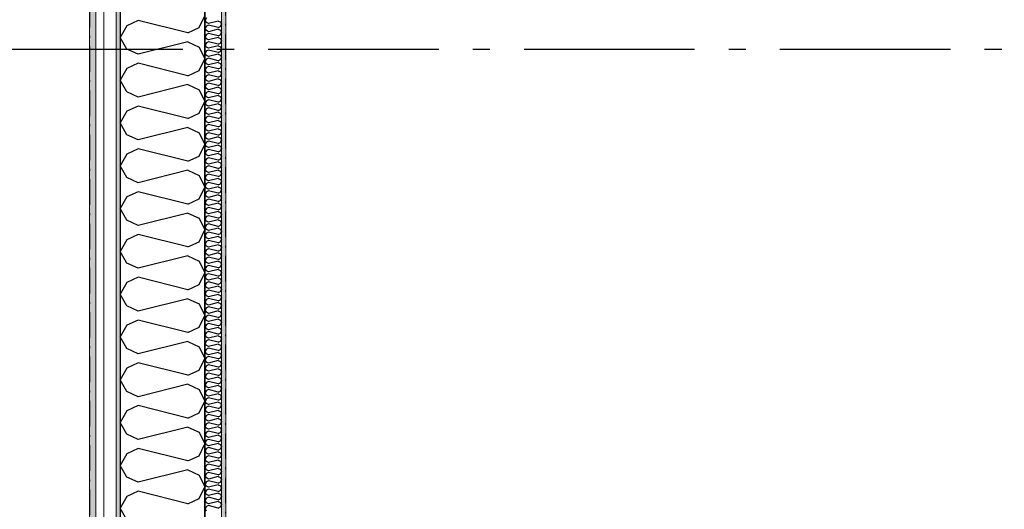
# Model space of a CAD drawing. Header units: millimetres. Extents: x -150 to 340869, y -1115 to 365939.
# Tile 25 of 193: x 277307 to 280192, y 355343 to 356778. Entities that reach past the tile are written whole.
import ezdxf
from ezdxf.enums import TextEntityAlignment as Align

# ---------------------------------------------------------------- set-up
doc = ezdxf.new("R2010")
doc.units = ezdxf.units.MM
doc.header["$LTSCALE"] = 0.5
doc.header["$MEASUREMENT"] = 0
for name, pattern in [('Akselinje', [1500, 1000, -200, 100, -200]), ('Over snittplan', [260, 150, -50, 10, -50]), ('PLINE', [0])]:
    doc.linetypes.add(name, pattern=pattern)
for name, color, linetype in [('232- Ikke-bærende yttervegger (Skravur)(Nye konstruksjoner)', 7, 'Continuous'), ('232- Ikke-bærende yttervegger(Nye konstruksjoner)', 7, 'Continuous'), ('255- Gulvoverflate(Nye konstruksjoner)', 7, 'Continuous'), ('82-- Modullinjer(Nye konstruksjoner)', 7, 'Continuous')]:
    doc.layers.add(name, color=color, linetype=linetype)
doc.layers.add('235- Utvendig kledning og overflate(Nye konstruksjoner)', color=7, linetype='Continuous', lineweight=0)
doc.layers.add('236- Innvendig kledning og overflate(Nye konstruksjoner)', color=7, linetype='Continuous', lineweight=0)
doc.styles.add('GENERATED_STYLE_4', font='arial.ttf')
pattern_1 = [(0, (0, 0), (0, 43.30127), [0, -25]), (0, (12.5, 21.65), (0, 43.30127), [0, -25])]

# ---------------------------------------------------------------- blocks, each defined once
blk = doc.blocks.new('*X11')
at = {"layer": '232- Ikke-bærende yttervegger (Skravur)(Nye konstruksjoner)', "linetype": 'PLINE'}
for p, q in [((277853.7, 356783.5), (277850, 356776.9)), ((277853.7, 356770.2), (277850, 356776.9)), ((277860.2, 356767.3), (277853.7, 356770.2)), ((277860.2, 356762.2), (277853.7, 356759.2)), ((277888.4, 356774.3), (277860.2, 356767.3)), ((277888.4, 356755.1), (277860.2, 356762.2)), ((277888.4, 356774.3), (277894.9, 356771.4)), ((277894.9, 356771.4), (277898, 356764.7)), ((277894.9, 356758.1), (277898, 356764.7)), ((277853.7, 356759.2), (277850, 356752.6)), ((277853.7, 356746), (277850, 356752.6)), ((277853.7, 356734.9), (277850, 356728.3)), ((277860.2, 356743), (277853.7, 356746)), ((277860.2, 356737.9), (277853.7, 356734.9)), ((277888.4, 356750), (277860.2, 356743)), ((277888.4, 356730.9), (277860.2, 356737.9)), ((277888.4, 356755.1), (277894.9, 356758.1)), ((277888.4, 356750), (277894.9, 356747.1)), ((277888.4, 356730.9), (277894.9, 356733.8)), ((277894.9, 356747.1), (277898, 356740.5)), ((277894.9, 356733.8), (277898, 356740.5)), ((277853.7, 356721.7), (277850, 356728.3)), ((277853.7, 356710.7), (277850, 356704)), ((277853.7, 356697.4), (277850, 356704)), ((277860.2, 356718.7), (277853.7, 356721.7)), ((277860.2, 356713.6), (277853.7, 356710.7)), ((277888.4, 356725.8), (277860.2, 356718.7)), ((277888.4, 356706.6), (277860.2, 356713.6)), ((277888.4, 356725.8), (277894.9, 356722.8)), ((277888.4, 356706.6), (277894.9, 356709.5)), ((277894.9, 356722.8), (277898, 356716.2)), ((277894.9, 356709.5), (277898, 356716.2)), ((277853.7, 356686.4), (277850, 356679.8)), ((277853.7, 356673.1), (277850, 356679.8)), ((277860.2, 356694.4), (277853.7, 356697.4)), ((277860.2, 356689.3), (277853.7, 356686.4)), ((277888.4, 356701.5), (277860.2, 356694.4)), ((277888.4, 356682.3), (277860.2, 356689.3)), ((277888.4, 356677.2), (277860.2, 356670.2)), ((277888.4, 356701.5), (277894.9, 356698.5)), ((277888.4, 356682.3), (277894.9, 356685.3)), ((277888.4, 356677.2), (277894.9, 356674.2)), ((277894.9, 356698.5), (277898, 356691.9)), ((277894.9, 356685.3), (277898, 356691.9)), ((277894.9, 356674.2), (277898, 356667.6)), ((277853.7, 356662.1), (277850, 356655.5)), ((277853.7, 356648.8), (277850, 356655.5)), ((277860.2, 356670.2), (277853.7, 356673.1)), ((277860.2, 356665.1), (277853.7, 356662.1)), ((277860.2, 356645.9), (277853.7, 356648.8)), ((277888.4, 356658), (277860.2, 356665.1)), ((277888.4, 356652.9), (277860.2, 356645.9)), ((277888.4, 356658), (277894.9, 356661)), ((277888.4, 356652.9), (277894.9, 356650)), ((277894.9, 356661), (277898, 356667.6)), ((277894.9, 356650), (277898, 356643.3)), ((277853.7, 356637.8), (277850, 356631.2)), ((277853.7, 356624.6), (277850, 356631.2)), ((277860.2, 356640.8), (277853.7, 356637.8)), ((277860.2, 356621.6), (277853.7, 356624.6)), ((277860.2, 356616.5), (277853.7, 356613.5)), ((277888.4, 356633.7), (277860.2, 356640.8)), ((277888.4, 356628.6), (277860.2, 356621.6)), ((277888.4, 356609.5), (277860.2, 356616.5)), ((277888.4, 356633.7), (277894.9, 356636.7)), ((277888.4, 356628.6), (277894.9, 356625.7)), ((277894.9, 356636.7), (277898, 356643.3)), ((277894.9, 356625.7), (277898, 356619)), ((277894.9, 356612.4), (277898, 356619)), ((277853.7, 356613.5), (277850, 356606.9)), ((277853.7, 356600.3), (277850, 356606.9)), ((277853.7, 356589.3), (277850, 356582.6)), ((277860.2, 356597.3), (277853.7, 356600.3)), ((277860.2, 356592.2), (277853.7, 356589.3)), ((277888.4, 356604.4), (277860.2, 356597.3)), ((277888.4, 356585.2), (277860.2, 356592.2)), ((277888.4, 356609.5), (277894.9, 356612.4)), ((277888.4, 356604.4), (277894.9, 356601.4)), ((277888.4, 356585.2), (277894.9, 356588.1)), ((277894.9, 356601.4), (277898, 356594.8)), ((277894.9, 356588.1), (277898, 356594.8)), ((277853.7, 356576), (277850, 356582.6)), ((277853.7, 356565), (277850, 356558.3)), ((277860.2, 356573), (277853.7, 356576)), ((277860.2, 356567.9), (277853.7, 356565)), ((277888.4, 356580.1), (277860.2, 356573)), ((277888.4, 356560.9), (277860.2, 356567.9)), ((277888.4, 356580.1), (277894.9, 356577.1)), ((277888.4, 356560.9), (277894.9, 356563.9)), ((277894.9, 356577.1), (277898, 356570.5)), ((277894.9, 356563.9), (277898, 356570.5)), ((277853.7, 356551.7), (277850, 356558.3)), ((277853.7, 356540.7), (277850, 356534.1)), ((277853.7, 356527.4), (277850, 356534.1)), ((277860.2, 356548.8), (277853.7, 356551.7)), ((277860.2, 356543.7), (277853.7, 356540.7)), ((277888.4, 356555.8), (277860.2, 356548.8)), ((277888.4, 356536.6), (277860.2, 356543.7)), ((277888.4, 356531.5), (277860.2, 356524.5)), ((277888.4, 356555.8), (277894.9, 356552.8)), ((277888.4, 356536.6), (277894.9, 356539.6)), ((277888.4, 356531.5), (277894.9, 356528.6)), ((277894.9, 356552.8), (277898, 356546.2)), ((277894.9, 356539.6), (277898, 356546.2)), ((277853.7, 356516.4), (277850, 356509.8)), ((277853.7, 356503.2), (277850, 356509.8)), ((277860.2, 356524.5), (277853.7, 356527.4)), ((277860.2, 356519.4), (277853.7, 356516.4)), ((277860.2, 356500.2), (277853.7, 356503.2)), ((277888.4, 356512.3), (277860.2, 356519.4)), ((277888.4, 356507.2), (277860.2, 356500.2)), ((277888.4, 356512.3), (277894.9, 356515.3)), ((277888.4, 356507.2), (277894.9, 356504.3)), ((277894.9, 356528.6), (277898, 356521.9)), ((277894.9, 356515.3), (277898, 356521.9)), ((277894.9, 356504.3), (277898, 356497.6)), ((277853.7, 356492.1), (277850, 356485.5)), ((277853.7, 356478.9), (277850, 356485.5)), ((277860.2, 356495.1), (277853.7, 356492.1)), ((277860.2, 356475.9), (277853.7, 356478.9)), ((277888.4, 356488.1), (277860.2, 356495.1)), ((277888.4, 356483), (277860.2, 356475.9)), ((277888.4, 356488.1), (277894.9, 356491)), ((277888.4, 356483), (277894.9, 356480)), ((277894.9, 356491), (277898, 356497.6)), ((277894.9, 356480), (277898, 356473.4)), ((277894.9, 356466.7), (277898, 356473.4)), ((277853.7, 356467.9), (277850, 356461.2)), ((277853.7, 356454.6), (277850, 356461.2)), ((277853.7, 356443.6), (277850, 356436.9)), ((277860.2, 356470.8), (277853.7, 356467.9)), ((277860.2, 356451.6), (277853.7, 356454.6)), ((277860.2, 356446.5), (277853.7, 356443.6)), ((277888.4, 356463.8), (277860.2, 356470.8)), ((277888.4, 356458.7), (277860.2, 356451.6)), ((277888.4, 356439.5), (277860.2, 356446.5)), ((277888.4, 356463.8), (277894.9, 356466.7)), ((277888.4, 356458.7), (277894.9, 356455.7)), ((277894.9, 356455.7), (277898, 356449.1)), ((277894.9, 356442.4), (277898, 356449.1)), ((277853.7, 356430.3), (277850, 356436.9)), ((277853.7, 356419.3), (277850, 356412.7)), ((277860.2, 356427.3), (277853.7, 356430.3)), ((277860.2, 356422.2), (277853.7, 356419.3)), ((277888.4, 356434.4), (277860.2, 356427.3)), ((277888.4, 356415.2), (277860.2, 356422.2)), ((277888.4, 356439.5), (277894.9, 356442.4)), ((277888.4, 356434.4), (277894.9, 356431.4)), ((277888.4, 356415.2), (277894.9, 356418.2)), ((277894.9, 356431.4), (277898, 356424.8)), ((277894.9, 356418.2), (277898, 356424.8)), ((277853.7, 356406), (277850, 356412.7)), ((277853.7, 356395), (277850, 356388.4)), ((277853.7, 356381.7), (277850, 356388.4)), ((277860.2, 356403.1), (277853.7, 356406)), ((277860.2, 356398), (277853.7, 356395)), ((277888.4, 356410.1), (277860.2, 356403.1)), ((277888.4, 356390.9), (277860.2, 356398)), ((277888.4, 356385.8), (277860.2, 356378.8)), ((277888.4, 356410.1), (277894.9, 356407.1)), ((277888.4, 356390.9), (277894.9, 356393.9)), ((277888.4, 356385.8), (277894.9, 356382.9)), ((277894.9, 356407.1), (277898, 356400.5)), ((277894.9, 356393.9), (277898, 356400.5)), ((277853.7, 356370.7), (277850, 356364.1)), ((277853.7, 356357.5), (277850, 356364.1)), ((277860.2, 356378.8), (277853.7, 356381.7)), ((277860.2, 356373.7), (277853.7, 356370.7)), ((277860.2, 356354.5), (277853.7, 356357.5)), ((277888.4, 356366.6), (277860.2, 356373.7)), ((277888.4, 356361.5), (277860.2, 356354.5)), ((277888.4, 356366.6), (277894.9, 356369.6)), ((277888.4, 356361.5), (277894.9, 356358.6)), ((277894.9, 356382.9), (277898, 356376.2)), ((277894.9, 356369.6), (277898, 356376.2)), ((277894.9, 356358.6), (277898, 356352)), ((277853.7, 356346.4), (277850, 356339.8)), ((277853.7, 356333.2), (277850, 356339.8)), ((277860.2, 356349.4), (277853.7, 356346.4)), ((277860.2, 356330.2), (277853.7, 356333.2)), ((277888.4, 356342.4), (277860.2, 356349.4)), ((277888.4, 356337.3), (277860.2, 356330.2)), ((277888.4, 356342.4), (277894.9, 356345.3)), ((277888.4, 356337.3), (277894.9, 356334.3)), ((277894.9, 356345.3), (277898, 356352)), ((277894.9, 356334.3), (277898, 356327.7)), ((277853.7, 356322.2), (277850, 356315.5)), ((277853.7, 356308.9), (277850, 356315.5)), ((277860.2, 356325.1), (277853.7, 356322.2)), ((277860.2, 356305.9), (277853.7, 356308.9)), ((277860.2, 356300.8), (277853.7, 356297.9)), ((277888.4, 356318.1), (277860.2, 356325.1)), ((277888.4, 356313), (277860.2, 356305.9)), ((277888.4, 356293.8), (277860.2, 356300.8)), ((277888.4, 356318.1), (277894.9, 356321)), ((277888.4, 356313), (277894.9, 356310)), ((277894.9, 356321), (277898, 356327.7)), ((277894.9, 356310), (277898, 356303.4)), ((277894.9, 356296.8), (277898, 356303.4)), ((277853.7, 356297.9), (277850, 356291.3)), ((277853.7, 356284.6), (277850, 356291.3)), ((277853.7, 356273.6), (277850, 356267)), ((277860.2, 356281.7), (277853.7, 356284.6)), ((277860.2, 356276.6), (277853.7, 356273.6)), ((277888.4, 356288.7), (277860.2, 356281.7)), ((277888.4, 356269.5), (277860.2, 356276.6)), ((277888.4, 356293.8), (277894.9, 356296.8)), ((277888.4, 356288.7), (277894.9, 356285.7)), ((277888.4, 356269.5), (277894.9, 356272.5)), ((277894.9, 356285.7), (277898, 356279.1)), ((277894.9, 356272.5), (277898, 356279.1)), ((277853.7, 356260.3), (277850, 356267)), ((277853.7, 356249.3), (277850, 356242.7)), ((277853.7, 356236.1), (277850, 356242.7)), ((277860.2, 356257.4), (277853.7, 356260.3)), ((277860.2, 356252.3), (277853.7, 356249.3)), ((277888.4, 356264.4), (277860.2, 356257.4)), ((277888.4, 356245.2), (277860.2, 356252.3)), ((277888.4, 356264.4), (277894.9, 356261.5)), ((277888.4, 356245.2), (277894.9, 356248.2)), ((277894.9, 356261.5), (277898, 356254.8)), ((277894.9, 356248.2), (277898, 356254.8)), ((277853.7, 356225), (277850, 356218.4)), ((277853.7, 356211.8), (277850, 356218.4)), ((277860.2, 356233.1), (277853.7, 356236.1)), ((277860.2, 356228), (277853.7, 356225)), ((277888.4, 356240.1), (277860.2, 356233.1)), ((277888.4, 356221), (277860.2, 356228)), ((277888.4, 356215.9), (277860.2, 356208.8)), ((277888.4, 356240.1), (277894.9, 356237.2)), ((277888.4, 356221), (277894.9, 356223.9)), ((277888.4, 356215.9), (277894.9, 356212.9)), ((277894.9, 356237.2), (277898, 356230.5)), ((277894.9, 356223.9), (277898, 356230.5)), ((277894.9, 356212.9), (277898, 356206.3)), ((277853.7, 356200.8), (277850, 356194.1)), ((277853.7, 356187.5), (277850, 356194.1)), ((277860.2, 356208.8), (277853.7, 356211.8)), ((277860.2, 356203.7), (277853.7, 356200.8)), ((277860.2, 356184.5), (277853.7, 356187.5)), ((277888.4, 356196.7), (277860.2, 356203.7)), ((277888.4, 356191.6), (277860.2, 356184.5)), ((277888.4, 356196.7), (277894.9, 356199.6)), ((277888.4, 356191.6), (277894.9, 356188.6)), ((277894.9, 356199.6), (277898, 356206.3)), ((277894.9, 356188.6), (277898, 356182)), ((277853.7, 356176.5), (277850, 356169.8)), ((277853.7, 356163.2), (277850, 356169.8)), ((277860.2, 356179.4), (277853.7, 356176.5)), ((277860.2, 356160.3), (277853.7, 356163.2)), ((277860.2, 356155.2), (277853.7, 356152.2)), ((277888.4, 356172.4), (277860.2, 356179.4)), ((277888.4, 356167.3), (277860.2, 356160.3)), ((277888.4, 356148.1), (277860.2, 356155.2)), ((277888.4, 356172.4), (277894.9, 356175.4)), ((277888.4, 356167.3), (277894.9, 356164.3)), ((277894.9, 356175.4), (277898, 356182)), ((277894.9, 356164.3), (277898, 356157.7)), ((277894.9, 356151.1), (277898, 356157.7)), ((277853.7, 356152.2), (277850, 356145.6)), ((277853.7, 356138.9), (277850, 356145.6)), ((277853.7, 356127.9), (277850, 356121.3)), ((277860.2, 356136), (277853.7, 356138.9)), ((277860.2, 356130.9), (277853.7, 356127.9)), ((277888.4, 356143), (277860.2, 356136)), ((277888.4, 356123.8), (277860.2, 356130.9)), ((277888.4, 356148.1), (277894.9, 356151.1)), ((277888.4, 356143), (277894.9, 356140.1)), ((277888.4, 356123.8), (277894.9, 356126.8)), ((277894.9, 356140.1), (277898, 356133.4)), ((277894.9, 356126.8), (277898, 356133.4)), ((277853.7, 356114.7), (277850, 356121.3)), ((277853.7, 356103.6), (277850, 356097)), ((277853.7, 356090.4), (277850, 356097)), ((277860.2, 356111.7), (277853.7, 356114.7)), ((277860.2, 356106.6), (277853.7, 356103.6)), ((277888.4, 356118.7), (277860.2, 356111.7)), ((277888.4, 356099.6), (277860.2, 356106.6)), ((277888.4, 356118.7), (277894.9, 356115.8)), ((277888.4, 356099.6), (277894.9, 356102.5)), ((277894.9, 356115.8), (277898, 356109.1)), ((277894.9, 356102.5), (277898, 356109.1)), ((277853.7, 356079.4), (277850, 356072.7)), ((277853.7, 356066.1), (277850, 356072.7)), ((277860.2, 356087.4), (277853.7, 356090.4)), ((277860.2, 356082.3), (277853.7, 356079.4)), ((277888.4, 356094.5), (277860.2, 356087.4)), ((277888.4, 356075.3), (277860.2, 356082.3)), ((277888.4, 356070.2), (277860.2, 356063.1)), ((277888.4, 356094.5), (277894.9, 356091.5)), ((277888.4, 356075.3), (277894.9, 356078.2)), ((277888.4, 356070.2), (277894.9, 356067.2)), ((277894.9, 356091.5), (277898, 356084.9)), ((277894.9, 356078.2), (277898, 356084.9)), ((277853.7, 356055.1), (277850, 356048.4)), ((277853.7, 356041.8), (277850, 356048.4)), ((277860.2, 356063.1), (277853.7, 356066.1)), ((277860.2, 356058), (277853.7, 356055.1)), ((277860.2, 356038.8), (277853.7, 356041.8)), ((277888.4, 356051), (277860.2, 356058)), ((277888.4, 356045.9), (277860.2, 356038.8)), ((277888.4, 356051), (277894.9, 356053.9)), ((277888.4, 356045.9), (277894.9, 356042.9)), ((277894.9, 356067.2), (277898, 356060.6)), ((277894.9, 356053.9), (277898, 356060.6)), ((277894.9, 356042.9), (277898, 356036.3)), ((277853.7, 356030.8), (277850, 356024.2)), ((277853.7, 356017.5), (277850, 356024.2)), ((277860.2, 356033.7), (277853.7, 356030.8)), ((277860.2, 356014.6), (277853.7, 356017.5)), ((277888.4, 356026.7), (277860.2, 356033.7)), ((277888.4, 356021.6), (277860.2, 356014.6)), ((277888.4, 356026.7), (277894.9, 356029.7)), ((277888.4, 356021.6), (277894.9, 356018.6)), ((277894.9, 356029.7), (277898, 356036.3)), ((277894.9, 356018.6), (277898, 356012)), ((277894.9, 356005.4), (277898, 356012)), ((277853.7, 356006.5), (277850, 355999.9)), ((277853.7, 355993.2), (277850, 355999.9)), ((277853.7, 355982.2), (277850, 355975.6)), ((277860.2, 356009.5), (277853.7, 356006.5)), ((277860.2, 355990.3), (277853.7, 355993.2)), ((277860.2, 355985.2), (277853.7, 355982.2)), ((277888.4, 356002.4), (277860.2, 356009.5)), ((277888.4, 355997.3), (277860.2, 355990.3)), ((277888.4, 355978.1), (277860.2, 355985.2)), ((277888.4, 356002.4), (277894.9, 356005.4)), ((277888.4, 355997.3), (277894.9, 355994.4)), ((277894.9, 355994.4), (277898, 355987.7)), ((277894.9, 355981.1), (277898, 355987.7)), ((277853.7, 355969), (277850, 355975.6)), ((277853.7, 355957.9), (277850, 355951.3)), ((277860.2, 355966), (277853.7, 355969)), ((277860.2, 355960.9), (277853.7, 355957.9)), ((277888.4, 355973), (277860.2, 355966)), ((277888.4, 355953.9), (277860.2, 355960.9)), ((277888.4, 355978.1), (277894.9, 355981.1)), ((277888.4, 355973), (277894.9, 355970.1)), ((277888.4, 355953.9), (277894.9, 355956.8)), ((277894.9, 355970.1), (277898, 355963.5)), ((277894.9, 355956.8), (277898, 355963.5)), ((277853.7, 355944.7), (277850, 355951.3)), ((277853.7, 355933.7), (277850, 355927)), ((277853.7, 355920.4), (277850, 355927)), ((277860.2, 355941.7), (277853.7, 355944.7)), ((277860.2, 355936.6), (277853.7, 355933.7)), ((277888.4, 355948.8), (277860.2, 355941.7)), ((277888.4, 355929.6), (277860.2, 355936.6)), ((277888.4, 355924.5), (277860.2, 355917.4)), ((277888.4, 355948.8), (277894.9, 355945.8)), ((277888.4, 355929.6), (277894.9, 355932.5)), ((277888.4, 355924.5), (277894.9, 355921.5)), ((277894.9, 355945.8), (277898, 355939.2)), ((277894.9, 355932.5), (277898, 355939.2)), ((277853.7, 355909.4), (277850, 355902.8)), ((277853.7, 355896.1), (277850, 355902.8)), ((277860.2, 355917.4), (277853.7, 355920.4)), ((277860.2, 355912.3), (277853.7, 355909.4)), ((277860.2, 355893.2), (277853.7, 355896.1)), ((277888.4, 355905.3), (277860.2, 355912.3)), ((277888.4, 355900.2), (277860.2, 355893.2)), ((277888.4, 355905.3), (277894.9, 355908.3)), ((277888.4, 355900.2), (277894.9, 355897.2)), ((277894.9, 355921.5), (277898, 355914.9)), ((277894.9, 355908.3), (277898, 355914.9)), ((277894.9, 355897.2), (277898, 355890.6)), ((277853.7, 355885.1), (277850, 355878.5)), ((277853.7, 355871.8), (277850, 355878.5)), ((277860.2, 355888.1), (277853.7, 355885.1)), ((277860.2, 355868.9), (277853.7, 355871.8)), ((277888.4, 355881), (277860.2, 355888.1)), ((277888.4, 355875.9), (277860.2, 355868.9)), ((277888.4, 355881), (277894.9, 355884)), ((277888.4, 355875.9), (277894.9, 355873)), ((277894.9, 355884), (277898, 355890.6)), ((277894.9, 355873), (277898, 355866.3)), ((277894.9, 355859.7), (277898, 355866.3)), ((277853.7, 355860.8), (277850, 355854.2)), ((277853.7, 355847.6), (277850, 355854.2)), ((277860.2, 355863.8), (277853.7, 355860.8)), ((277860.2, 355844.6), (277853.7, 355847.6)), ((277860.2, 355839.5), (277853.7, 355836.5)), ((277888.4, 355856.7), (277860.2, 355863.8)), ((277888.4, 355851.6), (277860.2, 355844.6)), ((277888.4, 355832.5), (277860.2, 355839.5)), ((277888.4, 355856.7), (277894.9, 355859.7)), ((277888.4, 355851.6), (277894.9, 355848.7)), ((277894.9, 355848.7), (277898, 355842)), ((277894.9, 355835.4), (277898, 355842)), ((277853.7, 355836.5), (277850, 355829.9)), ((277853.7, 355823.3), (277850, 355829.9)), ((277853.7, 355812.3), (277850, 355805.6)), ((277860.2, 355820.3), (277853.7, 355823.3)), ((277860.2, 355815.2), (277853.7, 355812.3)), ((277888.4, 355827.4), (277860.2, 355820.3)), ((277888.4, 355808.2), (277860.2, 355815.2)), ((277888.4, 355832.5), (277894.9, 355835.4)), ((277888.4, 355827.4), (277894.9, 355824.4)), ((277888.4, 355808.2), (277894.9, 355811.1)), ((277894.9, 355824.4), (277898, 355817.8)), ((277894.9, 355811.1), (277898, 355817.8)), ((277853.7, 355799), (277850, 355805.6)), ((277853.7, 355788), (277850, 355781.3)), ((277853.7, 355774.7), (277850, 355781.3)), ((277860.2, 355796), (277853.7, 355799)), ((277860.2, 355790.9), (277853.7, 355788)), ((277888.4, 355803.1), (277860.2, 355796)), ((277888.4, 355783.9), (277860.2, 355790.9)), ((277888.4, 355803.1), (277894.9, 355800.1)), ((277888.4, 355783.9), (277894.9, 355786.9)), ((277894.9, 355800.1), (277898, 355793.5)), ((277894.9, 355786.9), (277898, 355793.5)), ((277853.7, 355763.7), (277850, 355757.1)), ((277853.7, 355750.4), (277850, 355757.1)), ((277860.2, 355771.8), (277853.7, 355774.7)), ((277860.2, 355766.7), (277853.7, 355763.7)), ((277888.4, 355778.8), (277860.2, 355771.8)), ((277888.4, 355759.6), (277860.2, 355766.7)), ((277888.4, 355754.5), (277860.2, 355747.5)), ((277888.4, 355778.8), (277894.9, 355775.8)), ((277888.4, 355759.6), (277894.9, 355762.6)), ((277888.4, 355754.5), (277894.9, 355751.6)), ((277894.9, 355775.8), (277898, 355769.2)), ((277894.9, 355762.6), (277898, 355769.2)), ((277894.9, 355751.6), (277898, 355744.9)), ((277853.7, 355739.4), (277850, 355732.8)), ((277853.7, 355726.2), (277850, 355732.8)), ((277860.2, 355747.5), (277853.7, 355750.4)), ((277860.2, 355742.4), (277853.7, 355739.4)), ((277860.2, 355723.2), (277853.7, 355726.2)), ((277888.4, 355735.3), (277860.2, 355742.4)), ((277888.4, 355730.2), (277860.2, 355723.2)), ((277888.4, 355735.3), (277894.9, 355738.3)), ((277888.4, 355730.2), (277894.9, 355727.3)), ((277894.9, 355738.3), (277898, 355744.9)), ((277894.9, 355727.3), (277898, 355720.6)), ((277853.7, 355715.1), (277850, 355708.5)), ((277853.7, 355701.9), (277850, 355708.5)), ((277860.2, 355718.1), (277853.7, 355715.1)), ((277860.2, 355698.9), (277853.7, 355701.9)), ((277860.2, 355693.8), (277853.7, 355690.9)), ((277888.4, 355711.1), (277860.2, 355718.1)), ((277888.4, 355705.9), (277860.2, 355698.9)), ((277888.4, 355686.8), (277860.2, 355693.8)), ((277888.4, 355711.1), (277894.9, 355714)), ((277888.4, 355705.9), (277894.9, 355703)), ((277894.9, 355714), (277898, 355720.6)), ((277894.9, 355703), (277898, 355696.4)), ((277894.9, 355689.7), (277898, 355696.4)), ((277853.7, 355690.9), (277850, 355684.2)), ((277853.7, 355677.6), (277850, 355684.2)), ((277853.7, 355666.6), (277850, 355659.9)), ((277860.2, 355674.6), (277853.7, 355677.6)), ((277860.2, 355669.5), (277853.7, 355666.6)), ((277888.4, 355681.7), (277860.2, 355674.6)), ((277888.4, 355662.5), (277860.2, 355669.5)), ((277888.4, 355686.8), (277894.9, 355689.7)), ((277888.4, 355681.7), (277894.9, 355678.7)), ((277888.4, 355662.5), (277894.9, 355665.4)), ((277894.9, 355678.7), (277898, 355672.1)), ((277894.9, 355665.4), (277898, 355672.1)), ((277853.7, 355653.3), (277850, 355659.9)), ((277853.7, 355642.3), (277850, 355635.7)), ((277853.7, 355629), (277850, 355635.7)), ((277860.2, 355650.3), (277853.7, 355653.3)), ((277860.2, 355645.2), (277853.7, 355642.3)), ((277888.4, 355657.4), (277860.2, 355650.3)), ((277888.4, 355638.2), (277860.2, 355645.2)), ((277888.4, 355657.4), (277894.9, 355654.4)), ((277888.4, 355638.2), (277894.9, 355641.2)), ((277894.9, 355654.4), (277898, 355647.8)), ((277894.9, 355641.2), (277898, 355647.8)), ((277853.7, 355618), (277850, 355611.4)), ((277853.7, 355604.7), (277850, 355611.4)), ((277860.2, 355626.1), (277853.7, 355629)), ((277860.2, 355621), (277853.7, 355618)), ((277888.4, 355633.1), (277860.2, 355626.1)), ((277888.4, 355613.9), (277860.2, 355621)), ((277888.4, 355608.8), (277860.2, 355601.8)), ((277888.4, 355633.1), (277894.9, 355630.1)), ((277888.4, 355613.9), (277894.9, 355616.9)), ((277888.4, 355608.8), (277894.9, 355605.9)), ((277894.9, 355630.1), (277898, 355623.5)), ((277894.9, 355616.9), (277898, 355623.5)), ((277853.7, 355593.7), (277850, 355587.1)), ((277853.7, 355580.5), (277850, 355587.1)), ((277860.2, 355601.8), (277853.7, 355604.7)), ((277860.2, 355596.7), (277853.7, 355593.7)), ((277860.2, 355577.5), (277853.7, 355580.5)), ((277888.4, 355589.6), (277860.2, 355596.7)), ((277888.4, 355584.5), (277860.2, 355577.5)), ((277888.4, 355589.6), (277894.9, 355592.6)), ((277888.4, 355584.5), (277894.9, 355581.6)), ((277894.9, 355605.9), (277898, 355599.2)), ((277894.9, 355592.6), (277898, 355599.2)), ((277894.9, 355581.6), (277898, 355575)), ((277853.7, 355569.4), (277850, 355562.8)), ((277853.7, 355556.2), (277850, 355562.8)), ((277860.2, 355572.4), (277853.7, 355569.4)), ((277860.2, 355553.2), (277853.7, 355556.2)), ((277888.4, 355565.4), (277860.2, 355572.4)), ((277888.4, 355560.3), (277860.2, 355553.2)), ((277888.4, 355565.4), (277894.9, 355568.3)), ((277888.4, 355560.3), (277894.9, 355557.3)), ((277894.9, 355568.3), (277898, 355575)), ((277894.9, 355557.3), (277898, 355550.7)), ((277894.9, 355544), (277898, 355550.7)), ((277853.7, 355545.2), (277850, 355538.5)), ((277853.7, 355531.9), (277850, 355538.5)), ((277853.7, 355520.9), (277850, 355514.3)), ((277860.2, 355548.1), (277853.7, 355545.2)), ((277860.2, 355528.9), (277853.7, 355531.9)), ((277860.2, 355523.8), (277853.7, 355520.9)), ((277888.4, 355541.1), (277860.2, 355548.1)), ((277888.4, 355536), (277860.2, 355528.9)), ((277888.4, 355516.8), (277860.2, 355523.8)), ((277888.4, 355541.1), (277894.9, 355544)), ((277888.4, 355536), (277894.9, 355533)), ((277888.4, 355516.8), (277894.9, 355519.8)), ((277894.9, 355533), (277898, 355526.4)), ((277894.9, 355519.8), (277898, 355526.4)), ((277853.7, 355507.6), (277850, 355514.3)), ((277853.7, 355496.6), (277850, 355490)), ((277860.2, 355504.7), (277853.7, 355507.6)), ((277860.2, 355499.6), (277853.7, 355496.6)), ((277888.4, 355511.7), (277860.2, 355504.7)), ((277888.4, 355492.5), (277860.2, 355499.6)), ((277888.4, 355511.7), (277894.9, 355508.7)), ((277888.4, 355492.5), (277894.9, 355495.5)), ((277894.9, 355508.7), (277898, 355502.1)), ((277894.9, 355495.5), (277898, 355502.1)), ((277853.7, 355483.3), (277850, 355490)), ((277853.7, 355472.3), (277850, 355465.7)), ((277853.7, 355459.1), (277850, 355465.7)), ((277860.2, 355480.4), (277853.7, 355483.3)), ((277860.2, 355475.3), (277853.7, 355472.3)), ((277888.4, 355487.4), (277860.2, 355480.4)), ((277888.4, 355468.2), (277860.2, 355475.3)), ((277888.4, 355463.1), (277860.2, 355456.1)), ((277888.4, 355487.4), (277894.9, 355484.5)), ((277888.4, 355468.2), (277894.9, 355471.2)), ((277888.4, 355463.1), (277894.9, 355460.2)), ((277894.9, 355484.5), (277898, 355477.8)), ((277894.9, 355471.2), (277898, 355477.8)), ((277853.7, 355448), (277850, 355441.4)), ((277853.7, 355434.8), (277850, 355441.4)), ((277860.2, 355456.1), (277853.7, 355459.1)), ((277860.2, 355451), (277853.7, 355448)), ((277860.2, 355431.8), (277853.7, 355434.8)), ((277888.4, 355444), (277860.2, 355451)), ((277888.4, 355438.9), (277860.2, 355431.8)), ((277888.4, 355444), (277894.9, 355446.9)), ((277888.4, 355438.9), (277894.9, 355435.9)), ((277894.9, 355460.2), (277898, 355453.5)), ((277894.9, 355446.9), (277898, 355453.5)), ((277894.9, 355435.9), (277898, 355429.3)), ((277853.7, 355423.8), (277850, 355417.1)), ((277853.7, 355410.5), (277850, 355417.1)), ((277860.2, 355426.7), (277853.7, 355423.8)), ((277860.2, 355407.5), (277853.7, 355410.5)), ((277888.4, 355419.7), (277860.2, 355426.7)), ((277888.4, 355414.6), (277860.2, 355407.5)), ((277888.4, 355419.7), (277894.9, 355422.6)), ((277888.4, 355414.6), (277894.9, 355411.6)), ((277894.9, 355422.6), (277898, 355429.3)), ((277894.9, 355411.6), (277898, 355405)), ((277894.9, 355398.4), (277898, 355405)), ((277853.7, 355399.5), (277850, 355392.8)), ((277853.7, 355386.2), (277850, 355392.8)), ((277860.2, 355402.4), (277853.7, 355399.5)), ((277860.2, 355383.3), (277853.7, 355386.2)), ((277860.2, 355378.2), (277853.7, 355375.2)), ((277888.4, 355395.4), (277860.2, 355402.4)), ((277888.4, 355390.3), (277860.2, 355383.3)), ((277888.4, 355371.1), (277860.2, 355378.2)), ((277888.4, 355395.4), (277894.9, 355398.4)), ((277888.4, 355390.3), (277894.9, 355387.3)), ((277894.9, 355387.3), (277898, 355380.7)), ((277894.9, 355374.1), (277898, 355380.7)), ((277853.7, 355375.2), (277850, 355368.6)), ((277853.7, 355361.9), (277850, 355368.6)), ((277853.7, 355350.9), (277850, 355344.3)), ((277860.2, 355359), (277853.7, 355361.9)), ((277860.2, 355353.9), (277853.7, 355350.9)), ((277888.4, 355366), (277860.2, 355359)), ((277888.4, 355346.8), (277860.2, 355353.9)), ((277888.4, 355371.1), (277894.9, 355374.1)), ((277888.4, 355366), (277894.9, 355363.1)), ((277888.4, 355346.8), (277894.9, 355349.8)), ((277894.9, 355363.1), (277898, 355356.4)), ((277894.9, 355349.8), (277898, 355356.4)), ((277853.7, 355337.7), (277850, 355344.3))]:
    blk.add_line(p, q, dxfattribs=at)
blk = doc.blocks.new('*X14')
at = {"layer": '232- Ikke-bærende yttervegger (Skravur)(Nye konstruksjoner)', "linetype": 'PLINE'}
for p, q in [((277653.7, 356775.8), (277620.1, 356760.6)), ((277799.2, 356739.5), (277653.7, 356775.8)), ((277832.8, 356754.8), (277849, 356789)), ((277620.1, 356760.6), (277601, 356726.3)), ((277799.2, 356739.5), (277832.8, 356754.8)), ((277620.1, 356692), (277601, 356726.3)), ((277799.2, 356713.1), (277653.7, 356676.7)), ((277799.2, 356713.1), (277832.8, 356697.8)), ((277653.7, 356676.7), (277620.1, 356692)), ((277832.8, 356697.8), (277849, 356663.6)), ((277653.7, 356650.4), (277620.1, 356635.1)), ((277799.2, 356614), (277653.7, 356650.4)), ((277832.8, 356629.3), (277849, 356663.6)), ((277620.1, 356635.1), (277601, 356600.8)), ((277799.2, 356614), (277832.8, 356629.3)), ((277620.1, 356566.6), (277601, 356600.8)), ((277799.2, 356587.7), (277653.7, 356551.3)), ((277799.2, 356587.7), (277832.8, 356572.4)), ((277653.7, 356551.3), (277620.1, 356566.6)), ((277832.8, 356572.4), (277849, 356538.1)), ((277832.8, 356503.9), (277849, 356538.1)), ((277620.1, 356509.6), (277601, 356475.4)), ((277653.7, 356524.9), (277620.1, 356509.6)), ((277799.2, 356488.6), (277653.7, 356524.9)), ((277799.2, 356488.6), (277832.8, 356503.9)), ((277620.1, 356441.1), (277601, 356475.4)), ((277799.2, 356462.2), (277653.7, 356425.8)), ((277799.2, 356462.2), (277832.8, 356446.9)), ((277832.8, 356446.9), (277849, 356412.7)), ((277653.7, 356425.8), (277620.1, 356441.1)), ((277653.7, 356399.5), (277620.1, 356384.2)), ((277799.2, 356363.1), (277653.7, 356399.5)), ((277832.8, 356378.4), (277849, 356412.7)), ((277620.1, 356384.2), (277601, 356349.9)), ((277799.2, 356363.1), (277832.8, 356378.4)), ((277620.1, 356315.7), (277601, 356349.9)), ((277799.2, 356336.8), (277653.7, 356300.4)), ((277799.2, 356336.8), (277832.8, 356321.5)), ((277653.7, 356300.4), (277620.1, 356315.7)), ((277832.8, 356321.5), (277849, 356287.2)), ((277653.7, 356274), (277620.1, 356258.7)), ((277799.2, 356237.7), (277653.7, 356274)), ((277832.8, 356252.9), (277849, 356287.2)), ((277620.1, 356258.7), (277601, 356224.5)), ((277799.2, 356237.7), (277832.8, 356252.9)), ((277620.1, 356190.2), (277601, 356224.5)), ((277653.7, 356174.9), (277620.1, 356190.2)), ((277799.2, 356211.3), (277653.7, 356174.9)), ((277799.2, 356211.3), (277832.8, 356196)), ((277832.8, 356196), (277849, 356161.8)), ((277832.8, 356127.5), (277849, 356161.8)), ((277620.1, 356133.3), (277601, 356099)), ((277653.7, 356148.6), (277620.1, 356133.3)), ((277799.2, 356112.2), (277653.7, 356148.6)), ((277799.2, 356112.2), (277832.8, 356127.5)), ((277620.1, 356064.8), (277601, 356099)), ((277799.2, 356085.8), (277653.7, 356049.5)), ((277799.2, 356085.8), (277832.8, 356070.6)), ((277832.8, 356070.6), (277849, 356036.3)), ((277653.7, 356049.5), (277620.1, 356064.8)), ((277653.7, 356023.1), (277620.1, 356007.8)), ((277799.2, 355986.7), (277653.7, 356023.1)), ((277832.8, 356002), (277849, 356036.3)), ((277620.1, 356007.8), (277601, 355973.6)), ((277799.2, 355986.7), (277832.8, 356002)), ((277620.1, 355939.3), (277601, 355973.6)), ((277799.2, 355960.4), (277653.7, 355924)), ((277799.2, 355960.4), (277832.8, 355945.1)), ((277653.7, 355924), (277620.1, 355939.3)), ((277832.8, 355945.1), (277849, 355910.8)), ((277653.7, 355897.7), (277620.1, 355882.4)), ((277799.2, 355861.3), (277653.7, 355897.7)), ((277832.8, 355876.6), (277849, 355910.8)), ((277620.1, 355882.4), (277601, 355848.1)), ((277799.2, 355861.3), (277832.8, 355876.6)), ((277620.1, 355813.9), (277601, 355848.1)), ((277653.7, 355798.6), (277620.1, 355813.9)), ((277799.2, 355834.9), (277653.7, 355798.6)), ((277799.2, 355834.9), (277832.8, 355819.7)), ((277832.8, 355819.7), (277849, 355785.4)), ((277832.8, 355751.1), (277849, 355785.4)), ((277620.1, 355756.9), (277601, 355722.7)), ((277653.7, 355772.2), (277620.1, 355756.9)), ((277799.2, 355735.8), (277653.7, 355772.2)), ((277799.2, 355735.8), (277832.8, 355751.1)), ((277620.1, 355688.4), (277601, 355722.7)), ((277799.2, 355709.5), (277653.7, 355673.1)), ((277799.2, 355709.5), (277832.8, 355694.2)), ((277832.8, 355694.2), (277849, 355659.9)), ((277653.7, 355673.1), (277620.1, 355688.4)), ((277653.7, 355646.8), (277620.1, 355631.5)), ((277799.2, 355610.4), (277653.7, 355646.8)), ((277832.8, 355625.7), (277849, 355659.9)), ((277620.1, 355631.5), (277601, 355597.2)), ((277799.2, 355610.4), (277832.8, 355625.7)), ((277620.1, 355563), (277601, 355597.2)), ((277799.2, 355584), (277653.7, 355547.7)), ((277799.2, 355584), (277832.8, 355568.7)), ((277653.7, 355547.7), (277620.1, 355563)), ((277832.8, 355568.7), (277849, 355534.5)), ((277653.7, 355521.3), (277620.1, 355506)), ((277799.2, 355484.9), (277653.7, 355521.3)), ((277832.8, 355500.2), (277849, 355534.5)), ((277620.1, 355506), (277601, 355471.8)), ((277799.2, 355484.9), (277832.8, 355500.2)), ((277620.1, 355437.5), (277601, 355471.8)), ((277653.7, 355422.2), (277620.1, 355437.5)), ((277799.2, 355458.6), (277653.7, 355422.2)), ((277799.2, 355458.6), (277832.8, 355443.3)), ((277832.8, 355443.3), (277849, 355409)), ((277832.8, 355374.8), (277849, 355409)), ((277620.1, 355380.6), (277601, 355346.3)), ((277653.7, 355395.9), (277620.1, 355380.6)), ((277799.2, 355359.5), (277653.7, 355395.9)), ((277799.2, 355359.5), (277832.8, 355374.8)), ((277620.1, 355312), (277601, 355346.3))]:
    blk.add_line(p, q, dxfattribs=at)
blk = doc.blocks.new('Standard grid marker[6]', base_point=(305734.8, 356690.6))
at = {"layer": '82-- Modullinjer(Nye konstruksjoner)', "linetype": 'Akselinje'}
blk.add_line((305534.8, 356690.6), (271734.8, 356690.6), dxfattribs=at)
at = {"layer": '82-- Modullinjer(Nye konstruksjoner)', "style": 'GENERATED_STYLE_4'}
for tag, p in [('AC_MarkerText_1_1', (271409.8, 356744.3)), ('AC_MarkerText_1_0', (305859.8, 356744.3))]:
    blk.add_attdef(tag, text='', height=100, rotation=360, dxfattribs=at).set_placement(p, align=Align.TOP_CENTER)
blk = doc.blocks.new('Standard grid marker[7]', base_point=(277601, 363787.1))
at = {"layer": '82-- Modullinjer(Nye konstruksjoner)', "linetype": 'Akselinje'}
blk.add_line((277601, 363587.1), (277601, 339987.1), dxfattribs=at)
at = {"layer": '82-- Modullinjer(Nye konstruksjoner)', "style": 'GENERATED_STYLE_4'}
for tag, p in [('AC_MarkerText_1_0', (277601, 363965.8)), ('AC_MarkerText_1_1', (277601, 339715.8))]:
    blk.add_attdef(tag, text='', height=100, rotation=360, dxfattribs=at).set_placement(p, align=Align.TOP_CENTER)

msp = doc.modelspace()

# ---------------------------------------------------------------- hatches: boundary and pattern name
at = {"layer": '232- Ikke-bærende yttervegger (Skravur)(Nye konstruksjoner)', "linetype": 'Continuous'}
h = msp.add_hatch(dxfattribs=at)
h.set_pattern_fill('Skrålinjer_2', color=256, style=0, pattern_type=2)
h.set_pattern_definition([(315, (0, 0), (56.568542, 56.568542), [80, 0])])
h.paths.add_polyline_path([(277530, 347699.7), (277530, 358761.6), (277511, 358761.6), (277511, 347699.7)])
h = msp.add_hatch(dxfattribs=at)
h.set_pattern_fill('Prikker_tett', color=256, style=0, pattern_type=2)
h.set_pattern_definition(pattern_1)
h.paths.add_polyline_path([(277601, 347770.7), (277601, 358690.6), (277589, 358690.6), (277589, 347770.7)])
msp.add_hatch(color=256, dxfattribs=at).paths.add_polyline_path([(277850, 348019.7), (277850, 358441.6), (277849, 358441.6), (277849, 348019.7)])
h = msp.add_hatch(dxfattribs=at)
h.set_pattern_fill('Prikker_tett', color=256, style=0, pattern_type=2)
h.set_pattern_definition(pattern_1)
h.paths.add_polyline_path([(277911, 348080.7), (277911, 358380.6), (277898, 358380.6), (277898, 348080.7)])

# ---------------------------------------------------------------- linework, layer by layer
at = {"layer": '232- Ikke-bærende yttervegger(Nye konstruksjoner)', "linetype": 'PLINE'}
for p, q in [((277601, 358442.6), (277601, 348018.7)), ((277849, 348018.7), (277849, 358442.6)), ((277850, 348019.7), (277850, 358441.6))]:
    msp.add_line(p, q, dxfattribs=at)
at = {"layer": '232- Ikke-bærende yttervegger(Nye konstruksjoner)', "linetype": 'Over snittplan', "flags": 128}
for points in [[(277511, 358780.6), (277511, 347699.7)], [(277911, 348080.7), (277911, 358380.6)]]:
    msp.add_lwpolyline(points, dxfattribs=at)
at = {"layer": '235- Utvendig kledning og overflate(Nye konstruksjoner)', "linetype": 'PLINE'}
for p, q in [((277530, 358738.6), (277530, 347722.7)), ((277553, 358702.6), (277553, 347758.7)), ((277589, 358690.6), (277589, 347770.7))]:
    msp.add_line(p, q, dxfattribs=at)
at = {"layer": '235- Utvendig kledning og overflate(Nye konstruksjoner)', "linetype": 'PLINE', "flags": 128}
msp.add_lwpolyline([(277511, 358780.6), (277511, 347680.7)], dxfattribs=at)
at = {"layer": '236- Innvendig kledning og overflate(Nye konstruksjoner)', "linetype": 'PLINE'}
msp.add_line((277898, 348067.7), (277898, 358393.6), dxfattribs=at)
at = {"layer": '236- Innvendig kledning og overflate(Nye konstruksjoner)', "linetype": 'PLINE', "flags": 128}
msp.add_lwpolyline([(277911, 348080.7), (277911, 358380.6)], dxfattribs=at)
at = {"layer": '255- Gulvoverflate(Nye konstruksjoner)', "linetype": 'PLINE', "flags": 128}
msp.add_lwpolyline([(277601, 349570.7), (277601, 347770.7), (285893, 347770.7), (294243, 347770.7), (303051, 347770.7), (303051, 349570.7), (303051, 358690.6), (277601, 358690.6), (277601, 354890.6)], close=True, dxfattribs=at)

# ---------------------------------------------------------------- block references
at = {"layer": '232- Ikke-bærende yttervegger(Nye konstruksjoner)'}
for name in ['*X14', '*X11']:
    msp.add_blockref(name, (0, 0), dxfattribs=at)
at = {"layer": '82-- Modullinjer(Nye konstruksjoner)', "linetype": 'PLINE'}
for name, p in [('Standard grid marker[7]', (277601, 363787.1)), ('Standard grid marker[6]', (305734.8, 356690.6))]:
    msp.add_blockref(name, p, dxfattribs=at)

doc.saveas('drawing.dxf')
